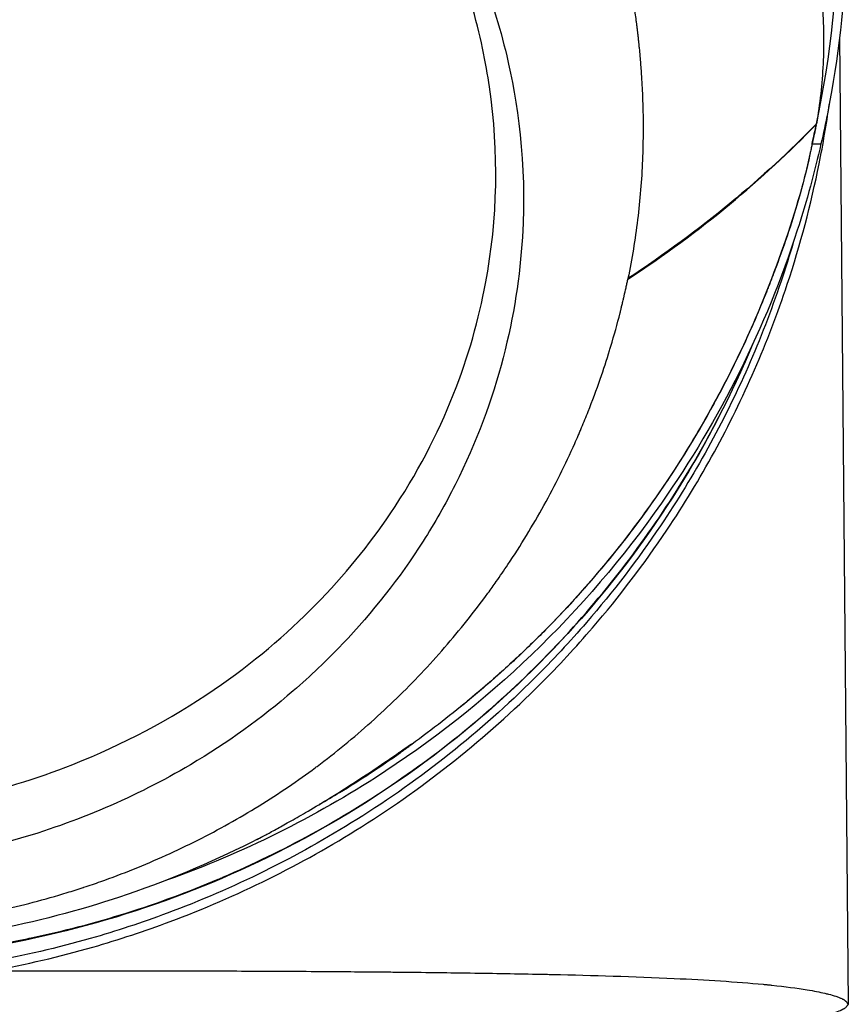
# Model space of a CAD drawing. Header units: millimetres. Extents: x 0 to 4378, y 0 to 2376.
# Tile 47 of 256: x 843 to 891, y 747 to 805. Entities that reach past the tile are written whole.
import ezdxf

# ---------------------------------------------------------------- set-up
doc = ezdxf.new("R2010")
doc.units = ezdxf.units.MM
doc.header["$LTSCALE"] = 0.2

# ---------------------------------------------------------------- blocks, each defined once
blk = doc.blocks.new('A$C994008f5')
for p, q in [((59.094, 168.44), (59.601, 112.3)), ((57.749, 163.415), (57.749, 163.415)), ((54.645, 160.402), (54.645, 160.402)), ((53.786, 159.647), (53.786, 159.647)), ((53.482, 159.386), (53.482, 159.386)), ((52.692, 158.724), (52.692, 158.725)), ((52.819, 158.829), (52.819, 158.829)), ((48.372, 155.489), (48.372, 155.489)), ((48.455, 155.512), (48.455, 155.514)), ((47.875, 155.145), (47.875, 155.145)), ((47.875, 155.112), (47.875, 155.114)), ((48.372, 155.456), (48.372, 155.455)), ((46.802, 154.425), (46.794, 154.389)), ((35.313, 132.064), (35.313, 132.064)), ((30.783, 127.726), (30.782, 127.726)), ((33.591, 126.961), (33.59, 126.961)), ((34.018, 127.27), (34.016, 127.224)), ((34.016, 127.224), (34.016, 127.224)), ((34.248, 127.416), (34.248, 127.422)), ((26.009, 124.219), (26.009, 124.22)), ((26.308, 124.413), (26.308, 124.412)), ((25.459, 123.873), (25.459, 123.872)), ((25.26, 121.867), (25.26, 121.865))]:
    blk.add_line(p, q)
for radius, start, end in [(55.263, 313.7053, 313.7054), (55.763, 310.4349, 310.4354)]:
    blk.add_arc((0.03, 175.5), radius, start, end)
for centre, major_axis, ratio, start_param, end_param in [((-62.088, 182.012), (120.818, -12.393), 0.687939, 6.208049, 6.353628), ((0.572, 175.529), (35.487, -46.656), 0.99323, 0.69455, 0.715118), ((-623.295, 238.43), (689.258, 0), 0.707107, 6.128579, 6.128655), ((2.78, 168.853), (54.521, 0), 0.707107, 6.106836, 6.106857), ((2.78, 168.217), (54.521, 0), 0.707107, 6.128582, 6.128604), ((-48.16, 174.898), (103.366, 0), 0.707107, 6.059292, 6.059297), ((-299.397, 975.507), (295.395, -949.471), 0.16358, 0.416882, 0.417014), ((42.292, 511.52), (-18.213, -389.913), 0.074615, 0.04008, 0.049856)]:
    blk.add_ellipse(centre, major_axis=major_axis, ratio=ratio, start_param=start_param, end_param=end_param)
for points, knots in [([(27.574, 202.243), (27.699, 202.193), (27.823, 202.138), (28.068, 202.024), (28.19, 201.964), (28.551, 201.78), (28.789, 201.65), (29.144, 201.456), (29.262, 201.392), (29.41, 201.313), (29.439, 201.297), (29.498, 201.265), (29.528, 201.249), (29.616, 201.202), (29.675, 201.17), (29.969, 201.011), (30.204, 200.882), (30.67, 200.624), (30.903, 200.494), (31.366, 200.232), (31.597, 200.101), (31.942, 199.903), (32.057, 199.836), (32.229, 199.737), (32.287, 199.704), (32.359, 199.662), (32.373, 199.654), (32.401, 199.637), (32.416, 199.629), (32.459, 199.603), (32.487, 199.586), (32.629, 199.498), (32.742, 199.425), (32.965, 199.271), (33.075, 199.192), (33.295, 199.029), (33.403, 198.945), (33.619, 198.774), (33.726, 198.686), (33.939, 198.507), (34.044, 198.417), (34.253, 198.232), (34.357, 198.138), (34.563, 197.947), (34.665, 197.85), (34.868, 197.653), (34.968, 197.554), (35.167, 197.352), (35.265, 197.249), (35.46, 197.041), (35.557, 196.936), (35.747, 196.722), (35.841, 196.613), (36.026, 196.393), (36.117, 196.281), (36.251, 196.11), (36.295, 196.052), (36.36, 195.965), (36.382, 195.936), (36.414, 195.892), (36.424, 195.877), (36.446, 195.847), (36.456, 195.833), (36.478, 195.803), (36.488, 195.788), (36.509, 195.758), (36.52, 195.744), (36.551, 195.699), (36.572, 195.669), (36.635, 195.58), (36.677, 195.52), (36.803, 195.342), (36.887, 195.222), (37.053, 194.983), (37.136, 194.863), (37.383, 194.503), (37.546, 194.262), (38.03, 193.535), (38.347, 193.047), (38.967, 192.062), (39.271, 191.566), (40.162, 190.067), (40.73, 189.051), (41.538, 187.507), (41.8, 186.989), (42.309, 185.946), (42.557, 185.42), (43.275, 183.835), (43.722, 182.764), (44.552, 180.599), (44.933, 179.505), (45.627, 177.295), (45.939, 176.179), (46.282, 174.774), (46.348, 174.492), (46.476, 173.928), (46.538, 173.646), (46.657, 173.08), (46.714, 172.796), (46.823, 172.228), (46.875, 171.944), (46.938, 171.588), (46.95, 171.517), (46.975, 171.374), (46.987, 171.303), (47.022, 171.089), (47.046, 170.947), (47.08, 170.733), (47.091, 170.661), (47.113, 170.518), (47.124, 170.447), (47.145, 170.304), (47.156, 170.233), (47.171, 170.125), (47.176, 170.09), (47.187, 170.018), (47.192, 169.982), (47.217, 169.803), (47.237, 169.66), (47.265, 169.445), (47.275, 169.374), (47.293, 169.23), (47.302, 169.159), (47.315, 169.051), (47.32, 169.015), (47.329, 168.943), (47.333, 168.908), (47.346, 168.8), (47.354, 168.728), (47.371, 168.585), (47.379, 168.513), (47.395, 168.369), (47.403, 168.298), (47.418, 168.154), (47.425, 168.082), (47.44, 167.939), (47.447, 167.866), (47.468, 167.651), (47.482, 167.507), (47.501, 167.291), (47.507, 167.219), (47.519, 167.075), (47.525, 167.003), (47.543, 166.787), (47.553, 166.643), (47.574, 166.355), (47.584, 166.211), (47.601, 165.922), (47.61, 165.778), (47.633, 165.345), (47.645, 165.057), (47.695, 163.613), (47.693, 162.457), (47.621, 160.725), (47.586, 160.148), (47.493, 158.996), (47.434, 158.421), (47.223, 156.7), (47.035, 155.558), (46.804, 154.425)], [0, 0, 0, 0, 0.0078125, 0.0078125, 0.015625, 0.015625, 0.03125, 0.03125, 0.0390625, 0.0390625, 0.0410156, 0.0410156, 0.0429687, 0.0429687, 0.046875, 0.046875, 0.0625, 0.0625, 0.078125, 0.078125, 0.09375, 0.09375, 0.1015625, 0.1015625, 0.1054688, 0.1054688, 0.1064453, 0.1064453, 0.1074219, 0.1074219, 0.109375, 0.109375, 0.1171875, 0.1171875, 0.125, 0.125, 0.1328125, 0.1328125, 0.140625, 0.140625, 0.1484375, 0.1484375, 0.15625, 0.15625, 0.1640625, 0.1640625, 0.171875, 0.171875, 0.1796875, 0.1796875, 0.1875, 0.1875, 0.1953125, 0.1953125, 0.203125, 0.203125, 0.2070312, 0.2070312, 0.2089844, 0.2089844, 0.2099609, 0.2099609, 0.2109375, 0.2109375, 0.2119141, 0.2119141, 0.2128906, 0.2128906, 0.2148437, 0.2148437, 0.21875, 0.21875, 0.2265625, 0.2265625, 0.234375, 0.234375, 0.25, 0.25, 0.28125, 0.28125, 0.3125, 0.3125, 0.375, 0.375, 0.40625, 0.40625, 0.4375, 0.4375, 0.5, 0.5, 0.5625, 0.5625, 0.625, 0.625, 0.640625, 0.640625, 0.65625, 0.65625, 0.671875, 0.671875, 0.6875, 0.6875, 0.6914062, 0.6914062, 0.6953125, 0.6953125, 0.703125, 0.703125, 0.7070312, 0.7070312, 0.7109375, 0.7109375, 0.7148438, 0.7148438, 0.7167969, 0.7167969, 0.71875, 0.71875, 0.7265625, 0.7265625, 0.7304688, 0.7304688, 0.734375, 0.734375, 0.7363281, 0.7363281, 0.7382813, 0.7382813, 0.7421875, 0.7421875, 0.7460938, 0.7460938, 0.75, 0.75, 0.7539062, 0.7539062, 0.7578125, 0.7578125, 0.765625, 0.765625, 0.7695312, 0.7695312, 0.7734375, 0.7734375, 0.78125, 0.78125, 0.7890625, 0.7890625, 0.796875, 0.796875, 0.8125, 0.8125, 0.875, 0.875, 0.90625, 0.90625, 0.9375, 0.9375, 1, 1, 1, 1]), ([(35.861, 177.252), (36.747, 175.701), (37.519, 174.089), (38.823, 170.78), (39.355, 169.083), (40.365, 164.799), (40.939, 161.199), (40.399, 152.375), (39.265, 147.409), (36.202, 141.338), (35.579, 140.244), (33.542, 137.045), (31.965, 135.046), (29.316, 132.266), (28.362, 131.358), (25.515, 128.899), (23.526, 127.468), (18.215, 124.328), (14.78, 122.861), (10.289, 121.584), (9.383, 121.357), (7.125, 120.865), (5.724, 120.625), (3.639, 120.381), (2.942, 120.318), (1.893, 120.252), (1.541, 120.235), (1.013, 120.217), (0.837, 120.212), (0.573, 120.207), (0.485, 120.206), (0.352, 120.204), (0.308, 120.204), (0.22, 120.203), (0.178, 120.203), (0.132, 120.203)], [0.000001, 0.000001, 0.000001, 0.000001, 0.555466, 0.555466, 1.111184, 1.111184, 1.936787, 1.936787, 2.777332, 2.777332, 2.967666, 2.967666, 3.350044, 3.350044, 3.548478, 3.548478, 3.916434, 3.916434, 4.465429, 4.465429, 4.602251, 4.602251, 4.804339, 4.804339, 4.905093, 4.905093, 4.955375, 4.955375, 4.980576, 4.980576, 4.993199, 4.993199, 4.999517, 4.999517, 5.005778, 5.005778, 5.005778, 5.005778]), ([(0.132, 123.321), (0.166, 123.321), (0.194, 123.322), (0.254, 123.322), (0.285, 123.322), (0.378, 123.323), (0.439, 123.323), (0.625, 123.326), (0.748, 123.328), (1.126, 123.338), (1.378, 123.347), (2.186, 123.386), (2.736, 123.426), (4.861, 123.629), (6.44, 123.884), (10.222, 124.711), (12.429, 125.385), (17.461, 127.373), (20.224, 128.832), (27.249, 133.629), (30.58, 137.214), (36.141, 145.408), (37.768, 150.083), (39.243, 157.923), (39.316, 161.761), (38.359, 168.291), (37.477, 172.178), (35.237, 176.554)], [-10.238968, -10.238968, -10.238968, -10.238968, -10.229409, -10.229409, -10.219627, -10.219627, -10.20003, -10.20003, -10.160596, -10.160596, -10.079869, -10.079869, -9.903708, -9.903708, -9.401129, -9.401129, -8.670357, -8.670357, -7.67587, -7.67587, -5.931978, -5.931978, -3.651549, -3.651549, -1.532316, -1.532316, -0.000034, -0.000034, -0.000034, -0.000034]), ([(57.333, 174.983), (57.348, 174.921), (57.363, 174.859), (57.378, 174.796), (57.386, 174.763), (57.394, 174.73), (57.402, 174.696), (57.47, 174.41), (57.534, 174.123), (57.593, 173.836), (57.829, 172.687), (57.993, 171.53), (58.083, 170.37), (58.129, 169.79), (58.156, 169.21), (58.164, 168.629), (58.173, 168.048), (58.163, 167.468), (58.135, 166.887), (58.08, 165.727), (57.951, 164.567), (57.75, 163.415)], [0.7916373, 0.7916373, 0.7916373, 0.7916373, 0.7950253, 0.7950253, 0.7950253, 0.7968446, 0.7968446, 0.7968446, 0.8124704, 0.8124704, 0.8124704, 0.8749847, 0.8749847, 0.8749847, 0.9062346, 0.9062346, 0.9062346, 0.9374841, 0.9374841, 0.9374841, 1, 1, 1, 1]), ([(59.479, 173.571), (59.382, 170.445), (59.03, 167.25), (58.282, 163.461), (58.152, 162.851), (58.012, 162.242)], [0.191888, 0.191888, 0.191888, 0.191888, 1.120006, 1.120006, 1.298288, 1.298288, 1.298288, 1.298288]), ([(9.853, 114.248), (11.831, 114.606), (13.792, 115.066), (17.238, 116.057), (18.737, 116.552), (22.154, 117.829), (24.056, 118.652), (27.767, 120.488), (29.576, 121.502), (33.204, 123.788), (35.015, 125.074), (38.483, 127.839), (40.14, 129.318), (42.764, 131.939), (43.779, 133.032), (44.752, 134.163), (46.307, 135.969), (47.747, 137.862), (51.039, 142.773), (52.741, 145.886), (54.862, 150.755), (55.496, 152.411), (56.818, 156.394), (57.436, 158.731), (58.137, 162.233), (58.331, 163.38), (58.491, 164.53)], [0.13398, 0.13398, 0.13398, 0.13398, 0.734383, 0.734383, 1.206433, 1.206433, 1.825593, 1.825593, 2.444754, 2.444754, 3.10756, 3.10756, 3.770366, 3.770366, 4.214944, 4.214944, 4.214944, 4.924891, 4.924891, 5.985134, 5.985134, 6.514773, 6.514773, 7.237492, 7.237492, 7.58657, 7.58657, 7.58657, 7.58657]), ([(57.735, 163.34), (57.735, 163.336), (57.734, 163.333), (57.733, 163.329), (57.732, 163.324), (57.731, 163.318), (57.73, 163.313), (57.725, 163.291), (57.721, 163.269), (57.716, 163.248), (57.707, 163.204), (57.698, 163.161), (57.689, 163.117), (57.671, 163.03), (57.652, 162.943), (57.633, 162.856), (57.596, 162.682), (57.558, 162.508), (57.519, 162.335), (57.514, 162.313), (57.509, 162.291), (57.504, 162.27), (57.503, 162.264), (57.502, 162.259), (57.5, 162.253), (57.5, 162.249), (57.499, 162.245), (57.498, 162.241), (57.497, 162.24), (57.497, 162.238), (57.497, 162.237), (57.496, 162.232), (57.495, 162.226), (57.494, 162.221), (57.492, 162.215), (57.491, 162.21), (57.49, 162.205), (57.481, 162.161), (57.473, 162.118), (57.464, 162.074), (57.445, 161.987), (57.427, 161.9), (57.408, 161.813), (57.399, 161.77), (57.389, 161.726), (57.379, 161.683), (57.376, 161.668), (57.373, 161.654), (57.37, 161.64), (57.368, 161.632), (57.367, 161.625), (57.365, 161.617), (57.363, 161.607), (57.36, 161.596), (57.358, 161.585), (57.356, 161.574), (57.353, 161.563), (57.351, 161.552), (57.346, 161.53), (57.341, 161.509), (57.337, 161.487), (57.332, 161.465), (57.327, 161.444), (57.322, 161.422), (57.312, 161.379), (57.303, 161.335), (57.293, 161.292), (57.136, 160.597), (56.959, 159.905), (56.764, 159.215), (56.569, 158.525), (56.357, 157.837), (56.13, 157.153), (55.903, 156.468), (55.66, 155.785), (55.406, 155.105), (55.279, 154.765), (55.149, 154.426), (55.016, 154.086), (54.983, 154.002), (54.95, 153.917), (54.916, 153.832), (54.883, 153.748), (54.849, 153.663), (54.815, 153.578), (54.747, 153.409), (54.679, 153.24), (54.609, 153.071), (54.332, 152.396), (54.04, 151.723), (53.736, 151.053), (53.431, 150.383), (53.112, 149.717), (52.78, 149.054), (52.448, 148.391), (52.101, 147.731), (51.741, 147.075), (51.38, 146.42), (51.006, 145.768), (50.617, 145.12), (50.228, 144.473), (49.825, 143.829), (49.407, 143.191), (48.989, 142.553), (48.556, 141.919), (48.109, 141.291), (47.662, 140.662), (47.2, 140.039), (46.723, 139.422), (46.246, 138.804), (45.754, 138.193), (45.247, 137.587), (44.739, 136.982), (44.217, 136.383), (43.679, 135.792), (43.141, 135.2), (42.587, 134.615), (42.018, 134.038), (41.449, 133.461), (40.863, 132.892), (40.262, 132.332), (39.661, 131.771), (39.044, 131.219), (38.41, 130.677), (38.108, 130.418), (37.802, 130.161), (37.492, 129.907)], [0.0002872, 0.0002872, 0.0002872, 0.0002872, 0.0003687, 0.0003687, 0.0003687, 0.0004929, 0.0004929, 0.0004929, 0.0009847, 0.0009847, 0.0009847, 0.0019701, 0.0019701, 0.0019701, 0.003939, 0.003939, 0.003939, 0.0078788, 0.0078788, 0.0078788, 0.0083716, 0.0083716, 0.0083716, 0.0084945, 0.0084945, 0.0084945, 0.0085896, 0.0085896, 0.0085896, 0.0086176, 0.0086176, 0.0086176, 0.0087414, 0.0087414, 0.0087414, 0.0088635, 0.0088635, 0.0088635, 0.0098484, 0.0098484, 0.0098484, 0.0118182, 0.0118182, 0.0118182, 0.0128034, 0.0128034, 0.0128034, 0.0131292, 0.0131292, 0.0131292, 0.0132965, 0.0132965, 0.0132965, 0.0135415, 0.0135415, 0.0135415, 0.0137888, 0.0137888, 0.0137888, 0.0142802, 0.0142802, 0.0142802, 0.0147729, 0.0147729, 0.0147729, 0.0157578, 0.0157578, 0.0157578, 0.0315172, 0.0315172, 0.0315172, 0.0472763, 0.0472763, 0.0472763, 0.0630362, 0.0630362, 0.0630362, 0.0709143, 0.0709143, 0.0709143, 0.0728838, 0.0728838, 0.0728838, 0.0748534, 0.0748534, 0.0748534, 0.0787933, 0.0787933, 0.0787933, 0.0945523, 0.0945523, 0.0945523, 0.1103107, 0.1103107, 0.1103107, 0.1260696, 0.1260696, 0.1260696, 0.141828, 0.141828, 0.141828, 0.1575875, 0.1575875, 0.1575875, 0.1733467, 0.1733467, 0.1733467, 0.1891052, 0.1891052, 0.1891052, 0.2048645, 0.2048645, 0.2048645, 0.2206238, 0.2206238, 0.2206238, 0.2363826, 0.2363826, 0.2363826, 0.2521417, 0.2521417, 0.2521417, 0.267901, 0.267901, 0.267901, 0.2754244, 0.2754244, 0.2754244, 0.2754244]), ([(58.012, 162.242), (57.648, 160.642), (57.197, 158.968), (54.81, 151.584), (52.152, 146.248), (44.306, 135.053), (38.659, 129.634), (28.216, 122.942), (24.024, 120.904), (19.648, 119.374)], [-17.369003, -17.369003, -17.369003, -17.369003, -16.819749, -16.819749, -15.036151, -15.036151, -12.705283, -12.705283, -11.307024, -11.307024, -11.307024, -11.307024]), ([(57.373, 161.639), (56.645, 158.291), (55.064, 153.768), (51.215, 145.8), (48.754, 141.873), (43.226, 135.103), (40.311, 132.168), (36.99, 129.498)], [-14.90483, -14.90483, -14.90483, -14.90483, -13.54251, -13.54251, -12.150975, -12.150975, -10.988756, -10.988756, -10.988756, -10.988756]), ([(56.418, 156.573), (56.189, 155.785), (55.944, 155.001), (55.119, 152.55), (54.483, 150.908), (52.359, 146.081), (50.659, 142.997), (47.379, 138.132), (45.944, 136.257), (44.398, 134.469), (43.43, 133.35), (42.421, 132.268), (39.812, 129.673), (38.166, 128.209), (34.722, 125.472), (32.924, 124.199), (29.323, 121.937), (27.528, 120.934), (23.846, 119.117), (21.959, 118.303), (18.57, 117.04), (17.082, 116.551), (13.665, 115.572), (11.721, 115.117), (9.76, 114.763)], [-6.761829, -6.761829, -6.761829, -6.761829, -6.514773, -6.514773, -5.985134, -5.985134, -4.924891, -4.924891, -4.214944, -4.214944, -4.214944, -3.770366, -3.770366, -3.10756, -3.10756, -2.444754, -2.444754, -1.825593, -1.825593, -1.206433, -1.206433, -0.734383, -0.734383, -0.133957, -0.133957, -0.133957, -0.133957]), ([(0.112, 116.645), (0.125, 116.645), (0.138, 116.645), (0.151, 116.645), (0.172, 116.645), (0.193, 116.645), (0.215, 116.645), (0.257, 116.645), (0.301, 116.645), (0.343, 116.646), (0.429, 116.646), (0.514, 116.647), (0.6, 116.648), (0.771, 116.65), (0.942, 116.653), (1.113, 116.657), (1.455, 116.664), (1.797, 116.676), (2.139, 116.691), (2.823, 116.721), (3.506, 116.766), (4.187, 116.825), (4.869, 116.884), (5.549, 116.958), (6.228, 117.047), (6.567, 117.091), (6.906, 117.139), (7.244, 117.19), (7.409, 117.215), (7.575, 117.241), (7.74, 117.268), (7.912, 117.296), (8.084, 117.325), (8.256, 117.354), (8.93, 117.471), (9.601, 117.602), (10.269, 117.747), (10.937, 117.892), (11.602, 118.051), (12.263, 118.224), (12.924, 118.397), (13.581, 118.584), (14.234, 118.784), (14.546, 118.88), (14.856, 118.978), (15.166, 119.08), (15.181, 119.085), (15.195, 119.09), (15.21, 119.095), (15.534, 119.201), (15.857, 119.312), (16.179, 119.426), (16.822, 119.653), (17.46, 119.894), (18.093, 120.148), (18.726, 120.402), (19.353, 120.669), (19.974, 120.95), (20.595, 121.23), (21.21, 121.524), (21.818, 121.83), (22.426, 122.137), (23.027, 122.456), (23.62, 122.788), (24.214, 123.12), (24.8, 123.465), (25.378, 123.822), (25.956, 124.179), (26.526, 124.549), (27.087, 124.931), (27.616, 125.291), (28.137, 125.661), (28.65, 126.043), (28.681, 126.066), (28.712, 126.089), (28.744, 126.112), (29.287, 126.518), (29.821, 126.936), (30.345, 127.364), (30.87, 127.793), (31.384, 128.232), (31.889, 128.683), (32.394, 129.133), (32.889, 129.594), (33.374, 130.065), (33.858, 130.536), (34.333, 131.017), (34.796, 131.508), (35.26, 131.999), (35.713, 132.499), (36.155, 133.008), (36.597, 133.517), (37.028, 134.036), (37.448, 134.563), (37.867, 135.089), (38.276, 135.625), (38.673, 136.168), (38.835, 136.39), (38.995, 136.613), (39.153, 136.837), (39.382, 137.163), (39.607, 137.491), (39.828, 137.822), (40.202, 138.382), (40.563, 138.948), (40.912, 139.522), (41.261, 140.096), (41.598, 140.676), (41.922, 141.264), (42.247, 141.851), (42.558, 142.445), (42.857, 143.045), (43.156, 143.645), (43.442, 144.252), (43.715, 144.863), (43.783, 145.016), (43.85, 145.17), (43.917, 145.323), (43.95, 145.4), (43.983, 145.477), (44.016, 145.554), (44.049, 145.631), (44.082, 145.708), (44.114, 145.785), (44.244, 146.094), (44.37, 146.404), (44.493, 146.715), (44.74, 147.338), (44.973, 147.965), (45.193, 148.597), (45.384, 149.148), (45.566, 149.703), (45.737, 150.261), (45.762, 150.342), (45.787, 150.423), (45.811, 150.505), (46.004, 151.146), (46.182, 151.789), (46.346, 152.436), (46.356, 152.477), (46.366, 152.518), (46.377, 152.558), (46.382, 152.578), (46.387, 152.598), (46.392, 152.619), (46.397, 152.639), (46.402, 152.659), (46.407, 152.68), (46.409, 152.69), (46.412, 152.7), (46.414, 152.71), (46.417, 152.72), (46.419, 152.73), (46.422, 152.74), (46.427, 152.761), (46.432, 152.781), (46.437, 152.801), (46.447, 152.842), (46.457, 152.882), (46.466, 152.923), (46.486, 153.004), (46.505, 153.085), (46.524, 153.167), (46.534, 153.207), (46.544, 153.248), (46.553, 153.288), (46.554, 153.294), (46.555, 153.299), (46.557, 153.304), (46.558, 153.309), (46.559, 153.314), (46.56, 153.319), (46.561, 153.324), (46.563, 153.329), (46.564, 153.334), (46.565, 153.339), (46.566, 153.344), (46.567, 153.35), (46.572, 153.37), (46.577, 153.39), (46.581, 153.411), (46.619, 153.573), (46.655, 153.736), (46.691, 153.899), (46.708, 153.981), (46.726, 154.062), (46.743, 154.144), (46.752, 154.185), (46.761, 154.226), (46.769, 154.267), (46.773, 154.287), (46.778, 154.307), (46.782, 154.328), (46.783, 154.333), (46.784, 154.338), (46.785, 154.343), (46.786, 154.348), (46.787, 154.353), (46.788, 154.358), (46.79, 154.369), (46.793, 154.379), (46.793, 154.39)], [0, 0, 0, 0, 0.0005963, 0.0005963, 0.0005963, 0.0015724, 0.0015724, 0.0015724, 0.0035245, 0.0035245, 0.0035245, 0.0074292, 0.0074292, 0.0074292, 0.0152399, 0.0152399, 0.0152399, 0.0308654, 0.0308654, 0.0308654, 0.0621288, 0.0621288, 0.0621288, 0.0933992, 0.0933992, 0.0933992, 0.1090335, 0.1090335, 0.1090335, 0.1166885, 0.1166885, 0.1166885, 0.1246658, 0.1246658, 0.1246658, 0.1559283, 0.1559283, 0.1559283, 0.1871896, 0.1871896, 0.1871896, 0.2184505, 0.2184505, 0.2184505, 0.2333769, 0.2333769, 0.2333769, 0.2340811, 0.2340811, 0.2340811, 0.2497117, 0.2497117, 0.2497117, 0.2809731, 0.2809731, 0.2809731, 0.3122348, 0.3122348, 0.3122348, 0.3434966, 0.3434966, 0.3434966, 0.3747587, 0.3747587, 0.3747587, 0.406021, 0.406021, 0.406021, 0.4372835, 0.4372835, 0.4372835, 0.4667538, 0.4667538, 0.4667538, 0.4685462, 0.4685462, 0.4685462, 0.4998091, 0.4998091, 0.4998091, 0.531072, 0.531072, 0.531072, 0.5623347, 0.5623347, 0.5623347, 0.593597, 0.593597, 0.593597, 0.6248589, 0.6248589, 0.6248589, 0.65612, 0.65612, 0.65612, 0.6873803, 0.6873803, 0.6873803, 0.7001308, 0.7001308, 0.7001308, 0.7186399, 0.7186399, 0.7186399, 0.7499004, 0.7499004, 0.7499004, 0.7811618, 0.7811618, 0.7811618, 0.8124241, 0.8124241, 0.8124241, 0.8436869, 0.8436869, 0.8436869, 0.8515027, 0.8515027, 0.8515027, 0.8554106, 0.8554106, 0.8554106, 0.8593185, 0.8593185, 0.8593185, 0.8749502, 0.8749502, 0.8749502, 0.9062138, 0.9062138, 0.9062138, 0.9335077, 0.9335077, 0.9335077, 0.9374796, 0.9374796, 0.9374796, 0.9688186, 0.9688186, 0.9688186, 0.9707759, 0.9707759, 0.9707759, 0.9717542, 0.9717542, 0.9717542, 0.9727324, 0.9727324, 0.9727324, 0.9732214, 0.9732214, 0.9732214, 0.9737104, 0.9737104, 0.9737104, 0.9746882, 0.9746882, 0.9746882, 0.9766431, 0.9766431, 0.9766431, 0.9805498, 0.9805498, 0.9805498, 0.9825014, 0.9825014, 0.9825014, 0.9827453, 0.9827453, 0.9827453, 0.9829892, 0.9829892, 0.9829892, 0.983233, 0.983233, 0.983233, 0.9834768, 0.9834768, 0.9834768, 0.9844519, 0.9844519, 0.9844519, 0.9922393, 0.9922393, 0.9922393, 0.9961233, 0.9961233, 0.9961233, 0.9980626, 0.9980626, 0.9980626, 0.9990316, 0.9990316, 0.9990316, 0.9992737, 0.9992737, 0.9992737, 0.9995158, 0.9995158, 0.9995158, 1, 1, 1, 1]), ([(54.076, 150.693), (52.851, 147.752), (51.392, 144.912), (46.403, 136.941), (42.167, 132.128), (32.481, 124.187), (26.905, 120.965), (15.086, 116.447), (8.684, 115.116), (1.721, 114.814), (1.125, 114.8), (0.53, 114.799)], [2.515592, 2.515592, 2.515592, 2.515592, 3.462827, 3.462827, 5.336883, 5.336883, 7.220303, 7.220303, 9.132656, 9.132656, 9.311262, 9.311262, 9.311262, 9.311262]), ([(0.53, 114.864), (1.952, 114.864), (3.365, 114.935), (4.77, 115.059), (5.133, 115.091), (5.496, 115.127), (5.858, 115.166), (6.732, 115.259), (7.604, 115.37), (8.474, 115.499), (9.549, 115.659), (10.621, 115.847), (11.689, 116.062), (11.842, 116.093), (11.996, 116.125), (12.149, 116.157), (15.872, 116.937), (19.528, 118.09), (23.002, 119.559), (23.094, 119.598), (23.187, 119.637), (23.279, 119.677), (26.798, 121.186), (30.177, 123.035), (33.374, 125.227), (36.643, 127.467), (39.641, 130.007), (42.371, 132.843), (42.382, 132.854), (42.393, 132.865), (42.403, 132.877), (45.091, 135.672), (47.53, 138.786), (49.605, 142.07), (49.645, 142.134), (49.685, 142.198), (49.725, 142.261), (51.401, 144.94), (52.844, 147.728), (54.056, 150.625)], [0, 0, 0, 0, 0.0452052, 0.0452052, 0.0452052, 0.0568975, 0.0568975, 0.0568975, 0.0851026, 0.0851026, 0.0851026, 0.1199929, 0.1199929, 0.1199929, 0.125, 0.125, 0.125, 0.2467631, 0.2467631, 0.2467631, 0.25, 0.25, 0.25, 0.3736182, 0.3736182, 0.3736182, 0.5, 0.5, 0.5, 0.5004983, 0.5004983, 0.5004983, 0.625, 0.625, 0.625, 0.6274073, 0.6274073, 0.6274073, 0.728737, 0.728737, 0.728737, 0.728737]), ([(25.26, 121.865), (25.232, 121.852), (25.251, 121.863), (25.413, 121.949), (25.55, 122.022), (25.922, 122.221), (26.121, 122.328), (26.589, 122.584), (26.842, 122.725), (27.429, 123.056), (27.75, 123.239), (28.494, 123.674), (28.905, 123.92), (29.782, 124.456), (30.301, 124.781), (31.556, 125.589), (32.184, 126.01), (33.18, 126.688), (33.583, 126.969), (33.996, 127.255), (34.106, 127.33), (34.244, 127.422), (34.275, 127.44), (34.248, 127.416)], [-2.312555, -2.312555, -2.312555, -2.312555, -2.092576, -2.092576, -1.885512, -1.885512, -1.733537, -1.733537, -1.595814, -1.595814, -1.446617, -1.446617, -1.254853, -1.254853, -1.009218, -1.009218, -0.668063, -0.668063, -0.335009, -0.335009, -0.167393, -0.167393, 0, 0, 0, 0]), ([(28.888, 123.912), (29.28, 124.136), (29.667, 124.365), (31.27, 125.335), (32.451, 126.111), (33.588, 126.918)], [-0.6296579, -0.6296579, -0.6296579, -0.6296579, -0.4793132, -0.4793132, 0, 0, 0, 0]), ([(33.588, 126.918), (33.595, 126.922), (33.602, 126.928), (33.62, 126.94), (33.63, 126.947), (33.659, 126.968), (33.678, 126.981), (33.694, 126.993)], [0.00021965, 0.00021965, 0.00021965, 0.00021965, 0.00323374, 0.00323374, 0.00772459, 0.00772459, 0.01724607, 0.01724607, 0.01724607, 0.01724607]), ([(33.694, 126.993), (33.73, 127.019), (33.763, 127.042), (33.844, 127.1), (33.889, 127.132), (33.977, 127.196), (34.01, 127.22), (34.016, 127.224)], [0.0001059, 0.0001059, 0.0001059, 0.0001059, 0.0205681, 0.0205681, 0.0605182, 0.0605182, 0.1234096, 0.1234096, 0.1234096, 0.1234096]), ([(34.016, 127.224), (34.054, 127.253), (34.093, 127.283), (34.171, 127.347), (34.21, 127.381), (34.248, 127.416)], [-0.4914372, -0.4914372, -0.4914372, -0.4914372, -0.2457209, -0.2457209, -0.000001, -0.000001, -0.000001, -0.000001]), ([(25.328, 121.899), (22.999, 120.716), (20.479, 119.619), (15.406, 117.883), (12.886, 117.188), (8.402, 116.315), (6.426, 116.036), (1.546, 115.631), (-1.454, 115.631), (-7.008, 116.088), (-9.638, 116.515), (-14.9, 117.732), (-17.54, 118.576), (-21.864, 120.269), (-23.636, 121.076), (-25.295, 121.918)], [0, 0, 0, 0, 1.018503, 1.018503, 1.867561, 1.867561, 2.478473, 2.478473, 3.352498, 3.352498, 4.171463, 4.171463, 5.114816, 5.114816, 5.855134, 5.855134, 5.855134, 5.855134]), ([(9.853, 114.248), (10.357, 114.249), (10.888, 114.25), (11.444, 114.25), (11.538, 114.25), (11.639, 114.25), (11.745, 114.25), (12.249, 114.251), (12.863, 114.251), (13.365, 114.251), (14.912, 114.252), (16.038, 114.251), (16.758, 114.251)], [0.01517801, 0.01517801, 0.01517801, 0.01517801, 0.03125, 0.03125, 0.03125, 0.03396753, 0.03396753, 0.03396753, 0.046875, 0.046875, 0.046875, 0.08662008, 0.08662008, 0.08662008, 0.08662008]), ([(16.758, 114.251), (16.887, 114.251), (17.003, 114.251), (17.107, 114.251), (17.22, 114.25), (17.317, 114.25), (17.399, 114.25), (17.481, 114.25), (17.751, 114.25), (17.967, 114.25), (18.399, 114.249), (18.827, 114.249), (19.251, 114.248), (20.538, 114.246), (21.784, 114.242), (22.97, 114.238), (23.347, 114.237), (23.717, 114.236), (24.081, 114.234), (25.594, 114.229), (27.14, 114.221), (28.707, 114.211), (29.882, 114.203), (31.069, 114.194), (32.26, 114.183), (32.599, 114.18), (32.968, 114.177), (33.269, 114.174), (33.32, 114.173), (33.37, 114.173), (33.417, 114.172), (34.142, 114.165), (34.88, 114.157), (35.629, 114.148)], [0.0866201, 0.0866201, 0.0866201, 0.0866201, 0.09375, 0.09375, 0.09375, 0.1015625, 0.1015625, 0.1015625, 0.109375, 0.109375, 0.109375, 0.125, 0.125, 0.125, 0.1724499, 0.1724499, 0.1724499, 0.1875, 0.1875, 0.1875, 0.25, 0.25, 0.25, 0.296875, 0.296875, 0.296875, 0.3102064, 0.3102064, 0.3102064, 0.3125, 0.3125, 0.3125, 0.3476749, 0.3476749, 0.3476749, 0.3476749]), ([(35.629, 114.148), (36.211, 114.14), (36.799, 114.133), (37.393, 114.124), (38.75, 114.105), (40.133, 114.082), (41.518, 114.053), (41.691, 114.05), (41.864, 114.046), (42.037, 114.042), (42.105, 114.041), (42.166, 114.04), (42.221, 114.038), (42.306, 114.037), (42.38, 114.035), (42.453, 114.033), (44.729, 113.982), (47.158, 113.913), (49.493, 113.804), (51.33, 113.719), (53.106, 113.61), (54.657, 113.462), (54.729, 113.455), (54.802, 113.448), (54.865, 113.442), (54.892, 113.439), (54.917, 113.436), (54.94, 113.434), (55.017, 113.426), (55.093, 113.419), (55.168, 113.411), (55.922, 113.332), (56.611, 113.243), (57.211, 113.144), (57.595, 113.081), (57.952, 113.011), (58.238, 112.943), (58.31, 112.926), (58.378, 112.909), (58.441, 112.893), (58.6, 112.852), (58.747, 112.809), (58.881, 112.765), (58.947, 112.742), (59.011, 112.72), (59.07, 112.696), (59.1, 112.685), (59.129, 112.673), (59.156, 112.661), (59.161, 112.659), (59.165, 112.657), (59.17, 112.655), (59.199, 112.642), (59.24, 112.623), (59.269, 112.608), (59.29, 112.598), (59.308, 112.587), (59.325, 112.578), (59.335, 112.572), (59.344, 112.567), (59.353, 112.561), (59.355, 112.56), (59.357, 112.559), (59.359, 112.558), (59.364, 112.554), (59.37, 112.551), (59.375, 112.547), (59.378, 112.546), (59.381, 112.544), (59.383, 112.542), (59.386, 112.54), (59.388, 112.539), (59.39, 112.537), (59.397, 112.533), (59.402, 112.529), (59.407, 112.525), (59.421, 112.515), (59.432, 112.507), (59.439, 112.5), (59.442, 112.497), (59.445, 112.495), (59.447, 112.492), (59.447, 112.492), (59.448, 112.492), (59.448, 112.491), (59.451, 112.488), (59.46, 112.477), (59.467, 112.469), (59.495, 112.436), (59.518, 112.402), (59.539, 112.373), (59.558, 112.346), (59.575, 112.324), (59.589, 112.31), (59.591, 112.308), (59.593, 112.306), (59.595, 112.304), (59.597, 112.303), (59.599, 112.301), (59.6, 112.3)], [0.3476749, 0.3476749, 0.3476749, 0.3476749, 0.375, 0.375, 0.375, 0.4375, 0.4375, 0.4375, 0.4453125, 0.4453125, 0.4453125, 0.448383, 0.448383, 0.448383, 0.453125, 0.453125, 0.453125, 0.6018342, 0.6018342, 0.6018342, 0.71875, 0.71875, 0.71875, 0.724243, 0.724243, 0.724243, 0.7265625, 0.7265625, 0.7265625, 0.734375, 0.734375, 0.734375, 0.8125, 0.8125, 0.8125, 0.8624904, 0.8624904, 0.8624904, 0.875, 0.875, 0.875, 0.90625, 0.90625, 0.90625, 0.921875, 0.921875, 0.921875, 0.9296875, 0.9296875, 0.9296875, 0.9308596, 0.9308596, 0.9308596, 0.9375, 0.9375, 0.9375, 0.9423537, 0.9423537, 0.9423537, 0.9453125, 0.9453125, 0.9453125, 0.945992, 0.945992, 0.945992, 0.9480302, 0.9480302, 0.9480302, 0.9492188, 0.9492188, 0.9492188, 0.9502729, 0.9502729, 0.9502729, 0.953125, 0.953125, 0.953125, 0.9609375, 0.9609375, 0.9609375, 0.9648438, 0.9648438, 0.9648438, 0.9652727, 0.9652727, 0.9652727, 0.96875, 0.96875, 0.96875, 0.9830727, 0.9830727, 0.9830727, 0.9960938, 0.9960938, 0.9960938, 0.9980469, 0.9980469, 0.9980469, 0.9999986, 0.9999986, 0.9999986, 0.9999986]), ([(59.6, 112.3), (59.597, 112.298), (59.593, 112.294), (59.589, 112.29), (59.58, 112.282), (59.569, 112.27), (59.556, 112.254), (59.55, 112.246), (59.541, 112.234), (59.535, 112.227), (59.53, 112.22), (59.523, 112.211), (59.516, 112.201), (59.512, 112.196), (59.508, 112.191), (59.503, 112.185), (59.499, 112.179), (59.496, 112.176), (59.489, 112.167), (59.475, 112.148), (59.463, 112.134), (59.453, 112.124), (59.444, 112.113), (59.441, 112.11), (59.435, 112.103), (59.419, 112.087), (59.399, 112.068), (59.371, 112.05), (59.366, 112.046), (59.36, 112.043), (59.354, 112.04), (59.349, 112.036), (59.343, 112.033), (59.337, 112.03), (59.326, 112.023), (59.313, 112.017), (59.3, 112.01), (59.3, 112.009), (59.299, 112.009), (59.299, 112.009), (59.262, 111.99), (59.229, 111.974), (59.2, 111.96), (59.186, 111.954), (59.173, 111.948), (59.161, 111.943), (59.15, 111.938), (59.144, 111.935), (59.131, 111.929), (59.027, 111.884), (58.897, 111.835), (58.732, 111.783), (58.607, 111.743), (58.463, 111.701), (58.294, 111.658), (58.238, 111.643), (58.172, 111.627), (58.117, 111.614), (57.672, 111.507), (57.14, 111.406), (56.532, 111.31), (56.228, 111.261), (55.905, 111.214), (55.565, 111.169), (55.225, 111.123), (54.891, 111.081), (54.496, 111.036), (52.929, 110.854), (51.037, 110.692), (48.871, 110.548), (48.849, 110.547), (48.826, 110.545), (48.803, 110.544), (47.706, 110.471), (46.54, 110.404), (45.312, 110.341), (44.698, 110.309), (44.069, 110.279), (43.425, 110.25), (42.781, 110.221), (42.151, 110.194), (41.451, 110.166), (41.225, 110.157), (40.998, 110.149), (40.77, 110.14)], [0.0000007, 0.0000007, 0.0000007, 0.0000007, 0.0019531, 0.0019531, 0.0019531, 0.0058594, 0.0058594, 0.0058594, 0.0078125, 0.0078125, 0.0078125, 0.0097656, 0.0097656, 0.0097656, 0.0107422, 0.0107422, 0.0107422, 0.0117187, 0.0117187, 0.0117187, 0.0136719, 0.0136719, 0.0136719, 0.015625, 0.015625, 0.015625, 0.0202342, 0.0202342, 0.0202342, 0.0211202, 0.0211202, 0.0211202, 0.0219352, 0.0219352, 0.0219352, 0.023395, 0.023395, 0.023395, 0.0234375, 0.0234375, 0.0234375, 0.0273437, 0.0273437, 0.0273437, 0.0292969, 0.0292969, 0.0292969, 0.03125, 0.03125, 0.03125, 0.046875, 0.046875, 0.046875, 0.0585937, 0.0585937, 0.0585937, 0.0625, 0.0625, 0.0625, 0.09375, 0.09375, 0.09375, 0.109375, 0.109375, 0.109375, 0.125, 0.125, 0.125, 0.1868515, 0.1868515, 0.1868515, 0.1875, 0.1875, 0.1875, 0.21875, 0.21875, 0.21875, 0.234375, 0.234375, 0.234375, 0.25, 0.25, 0.25, 0.2550317, 0.2550317, 0.2550317, 0.2550317])]:
    blk.add_open_spline(points, degree=3, knots=knots)
for points in [[(46.795, 154.391), (51.047, 157.178), (54.654, 160.192), (57.742, 163.378)], [(57.75, 163.415), (54.682, 160.26), (51.079, 157.245), (46.804, 154.425)], [(57.498, 162.241), (57.531, 162.241), (57.564, 162.241), (57.597, 162.241)], [(57.597, 162.241), (57.714, 162.241), (57.83, 162.242), (57.946, 162.242)], [(57.946, 162.242), (57.961, 162.244), (57.986, 162.243), (58.012, 162.242)], [(37.492, 129.907), (36.381, 128.995), (35.226, 128.099), (34.016, 127.224)], [(34.016, 127.224), (33.989, 127.204), (33.962, 127.185), (33.934, 127.165)], [(23.534, 122.74), (23.531, 122.738), (23.529, 122.737), (23.526, 122.736)]]:
    blk.add_open_spline(points, degree=3)

msp = doc.modelspace()

# ---------------------------------------------------------------- block references
msp.add_blockref('A$C994008f5', (831.381, 635.188))

doc.saveas('drawing.dxf')
